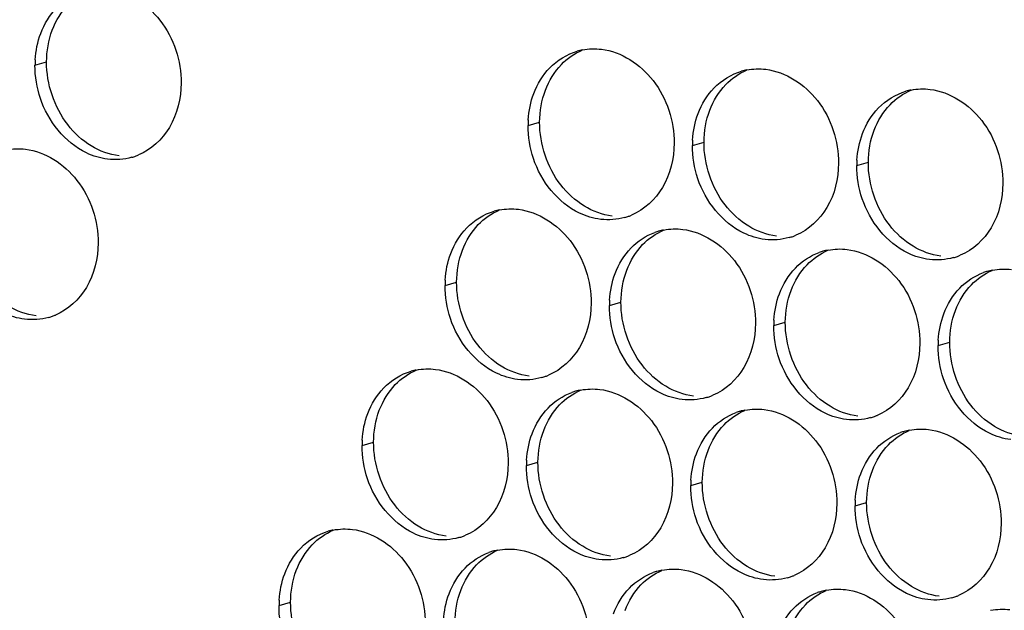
# Paper-space layout '45651_1_3' of a CAD drawing. Header units: millimetres. Extents: x -231 to 594, y 0 to 420.
# Tile 197 of 247: x 103.42 to 112.52, y 277.34 to 282.8. Entities that reach past the tile are written whole.
import ezdxf

# ---------------------------------------------------------------- set-up
doc = ezdxf.new("R2010")
doc.units = ezdxf.units.MM
doc.header["$LTSCALE"] = 32.67
doc.layers.add('02___PRT_ALL_AXES', color=7, linetype='CONTINUOUS')

psp = doc.layouts.new('45651_1_3')

# ---------------------------------------------------------------- linework, layer by layer
at = {"layer": '02___PRT_ALL_AXES', "color": 7, "linetype": 'CONTINUOUS'}
for p, q in [((103.5576, 282.3798), (103.6648, 282.4105)), ((108.1164, 281.8234), (108.2236, 281.854)), ((109.636, 281.6379), (109.7432, 281.6686)), ((111.1555, 281.4524), (111.2627, 281.4831)), ((107.3488, 280.3437), (107.456, 280.3743)), ((108.8684, 280.1582), (108.9756, 280.1889)), ((110.388, 279.9727), (110.4952, 280.0034)), ((111.9076, 279.7872), (112.0148, 279.8179)), ((106.5812, 278.8639), (106.6884, 278.8946)), ((108.1008, 278.6785), (108.208, 278.7091)), ((109.6204, 278.493), (109.7276, 278.5237)), ((111.14, 278.3075), (111.2472, 278.3382)), ((105.8137, 277.3842), (105.9209, 277.4149))]:
    psp.add_line(p, q, dxfattribs=at)
at = {"layer": '02___PRT_ALL_AXES', "color": 3, "linetype": 'CONTINUOUS'}
for centre, radius, start, end in [((108.7232, 281.9793), 0.5519, 100.97724, 105.93831), ((104.4494, 282.3754), 0.8918, 176.51802, 179.71686), ((110.2428, 281.7938), 0.5519, 100.97724, 105.93831), ((111.7624, 281.6084), 0.5519, 100.97724, 105.93831), ((109.0082, 281.819), 0.8918, 176.51802, 179.71686), ((110.5278, 281.6335), 0.8918, 176.51802, 179.71686), ((104.303, 282.0539), 0.5467, 285.94061, 289.76751), ((104.3024, 282.0552), 0.5481, 289.77289, 292.73686), ((112.0474, 281.448), 0.8918, 176.51802, 179.71686), ((107.9556, 280.4996), 0.5519, 100.97724, 105.93831), ((108.8617, 281.4975), 0.5467, 285.94061, 289.76751), ((108.8612, 281.4988), 0.5481, 289.77289, 292.73686), ((109.4752, 280.3141), 0.5519, 100.97724, 105.93831), ((109.4738, 280.3192), 0.5467, 105.94061, 109.76751), ((110.3813, 281.312), 0.5467, 285.94061, 289.76751), ((110.3808, 281.3133), 0.5481, 289.77289, 292.73686), ((110.9948, 280.1287), 0.5519, 100.97724, 105.93831), ((110.9934, 280.1337), 0.5467, 105.94061, 109.76751), ((111.9009, 281.1265), 0.5467, 285.94061, 289.76751), ((111.9003, 281.1279), 0.5481, 289.77289, 292.73686), ((112.513, 279.9482), 0.5467, 105.94061, 109.76751), ((112.5144, 279.9432), 0.5519, 100.97724, 105.93831), ((108.2406, 280.3392), 0.8918, 176.51802, 179.71686), ((109.7602, 280.1538), 0.8918, 176.51802, 179.71686), ((103.5354, 280.5742), 0.5467, 285.94061, 289.76751), ((103.5349, 280.5755), 0.5481, 289.77289, 292.73686), ((111.2798, 279.9683), 0.8918, 176.51802, 179.71686), ((112.7994, 279.7828), 0.8918, 176.51802, 179.71686), ((107.1881, 279.0199), 0.5519, 100.97724, 105.93831), ((108.0941, 280.0178), 0.5467, 285.94061, 289.76751), ((108.0936, 280.0191), 0.5481, 289.77289, 292.73686), ((108.7062, 278.8395), 0.5467, 105.94061, 109.76751), ((108.7077, 278.8344), 0.5519, 100.97724, 105.93831), ((109.6137, 279.8323), 0.5467, 285.94061, 289.76751), ((109.6132, 279.8336), 0.5481, 289.77289, 292.73686), ((110.2258, 278.654), 0.5467, 105.94061, 109.76751), ((110.2272, 278.649), 0.5519, 100.97724, 105.93831), ((111.1333, 279.6468), 0.5467, 285.94061, 289.76751), ((111.1328, 279.6482), 0.5481, 289.77289, 292.73686), ((111.7454, 278.4685), 0.5467, 105.94061, 109.76751), ((111.7468, 278.4635), 0.5519, 100.97724, 105.93831), ((107.4731, 278.8595), 0.8918, 176.51802, 179.71686), ((108.9927, 278.6741), 0.8918, 176.51802, 179.71686), ((110.5122, 278.4886), 0.8918, 176.51802, 179.71686), ((112.0318, 278.3031), 0.8918, 176.51802, 179.71686), ((106.4205, 277.5402), 0.5519, 100.97724, 105.93831), ((107.3261, 278.5394), 0.5481, 289.77289, 292.73686), ((107.3266, 278.5381), 0.5467, 285.94061, 289.76751), ((107.9387, 277.3598), 0.5467, 105.94061, 109.76751), ((107.9401, 277.3547), 0.5519, 100.97724, 105.93831), ((108.8456, 278.3539), 0.5481, 289.77289, 292.73686), ((108.8462, 278.3526), 0.5467, 285.94061, 289.76751), ((109.4583, 277.1743), 0.5467, 105.94061, 109.76751), ((109.4597, 277.1692), 0.5519, 100.97724, 105.93831), ((110.3657, 278.1671), 0.5467, 285.94061, 289.76751), ((110.3652, 278.1685), 0.5481, 289.77289, 292.73686), ((110.9778, 276.9888), 0.5467, 105.94061, 109.76751), ((110.9793, 276.9838), 0.5519, 100.97724, 105.93831), ((106.7055, 277.3798), 0.8918, 176.51802, 179.71686), ((111.8853, 277.9817), 0.5467, 285.94061, 289.76751), ((111.8848, 277.983), 0.5481, 289.77289, 292.73686)]:
    psp.add_arc(centre, radius, start, end, dxfattribs=at)
for points, knots in [([(104.2369, 283.0836), (104.4212, 283.0611), (104.7846, 282.82), (104.9094, 282.4189), (104.9084, 282.2149)], [0, 0, 0, 0, 0.476473, 1, 1, 1, 1]), ([(108.7956, 282.5271), (108.9799, 282.5047), (109.3433, 282.2635), (109.4681, 281.8625), (109.4671, 281.6585)], [0, 0, 0, 0, 0.476473, 1, 1, 1, 1]), ([(110.3152, 282.3417), (110.4995, 282.3192), (110.8629, 282.0781), (110.9877, 281.677), (110.9867, 281.473)], [0, 0, 0, 0, 0.476473, 1, 1, 1, 1]), ([(104.9084, 282.2149), (104.9077, 282.0736), (104.8447, 281.7974), (104.6321, 281.5991), (104.5143, 281.5497)], [0, 0, 0, 0, 0.525086, 1, 1, 1, 1]), ([(111.8348, 282.1562), (112.0191, 282.1337), (112.3825, 281.8926), (112.5073, 281.4915), (112.5063, 281.2875)], [0, 0, 0, 0, 0.476473, 1, 1, 1, 1]), ([(104.2291, 281.5111), (104.1615, 281.5194), (103.8812, 281.6032), (103.6775, 281.8642), (103.6075, 282.0726)], [0, 0, 0, 0, 0.236458, 1, 1, 1, 1]), ([(103.4693, 281.6039), (103.6536, 281.5814), (104.017, 281.3403), (104.1418, 280.9392), (104.1408, 280.7352)], [0, 0, 0, 0, 0.476473, 1, 1, 1, 1]), ([(109.4671, 281.6585), (109.4664, 281.5172), (109.4034, 281.241), (109.1909, 281.0427), (109.073, 280.9933)], [0, 0, 0, 0, 0.525086, 1, 1, 1, 1]), ([(108.7879, 280.9547), (108.7203, 280.963), (108.4399, 281.0468), (108.2362, 281.3078), (108.1663, 281.5162)], [0, 0, 0, 0, 0.236458, 1, 1, 1, 1]), ([(110.9867, 281.473), (110.986, 281.3317), (110.923, 281.0555), (110.7105, 280.8572), (110.5926, 280.8078)], [0, 0, 0, 0, 0.525086, 1, 1, 1, 1]), ([(110.3074, 280.7692), (110.2399, 280.7775), (109.9595, 280.8613), (109.7558, 281.1223), (109.6859, 281.3307)], [0, 0, 0, 0, 0.236458, 1, 1, 1, 1]), ([(112.5063, 281.2875), (112.5056, 281.1462), (112.4426, 280.87), (112.2301, 280.6717), (112.1122, 280.6223)], [0, 0, 0, 0, 0.525086, 1, 1, 1, 1]), ([(111.827, 280.5838), (111.7595, 280.592), (111.4791, 280.6758), (111.2754, 280.9369), (111.2055, 281.1453)], [0, 0, 0, 0, 0.236458, 1, 1, 1, 1]), ([(108.0281, 281.0474), (108.2124, 281.0249), (108.5757, 280.7838), (108.7006, 280.3828), (108.6996, 280.1788)], [0, 0, 0, 0, 0.476473, 1, 1, 1, 1]), ([(109.5476, 280.862), (109.7319, 280.8395), (110.0953, 280.5984), (110.2201, 280.1973), (110.2191, 279.9933)], [0, 0, 0, 0, 0.476473, 1, 1, 1, 1]), ([(104.1408, 280.7352), (104.1401, 280.5939), (104.0771, 280.3177), (103.8646, 280.1194), (103.7467, 280.07)], [0, 0, 0, 0, 0.525086, 1, 1, 1, 1]), ([(111.0672, 280.6765), (111.2515, 280.654), (111.6149, 280.4129), (111.7397, 280.0118), (111.7387, 279.8078)], [0, 0, 0, 0, 0.476473, 1, 1, 1, 1]), ([(103.4615, 280.0314), (103.394, 280.0397), (103.1136, 280.1235), (102.9099, 280.3845), (102.84, 280.5929)], [0, 0, 0, 0, 0.236458, 1, 1, 1, 1]), ([(108.6996, 280.1788), (108.6989, 280.0375), (108.6359, 279.7613), (108.4233, 279.563), (108.3055, 279.5136)], [0, 0, 0, 0, 0.525086, 1, 1, 1, 1]), ([(108.0203, 279.475), (107.9527, 279.4832), (107.6723, 279.5671), (107.4687, 279.8281), (107.3987, 280.0365)], [0, 0, 0, 0, 0.236458, 1, 1, 1, 1]), ([(110.2191, 279.9933), (110.2184, 279.852), (110.1555, 279.5758), (109.9429, 279.3775), (109.8251, 279.3281)], [0, 0, 0, 0, 0.525086, 1, 1, 1, 1]), ([(109.5399, 279.2895), (109.4723, 279.2978), (109.1919, 279.3816), (108.9883, 279.6426), (108.9183, 279.851)], [0, 0, 0, 0, 0.236458, 1, 1, 1, 1]), ([(111.7387, 279.8078), (111.738, 279.6665), (111.675, 279.3903), (111.4625, 279.192), (111.3446, 279.1426)], [0, 0, 0, 0, 0.525086, 1, 1, 1, 1]), ([(111.0595, 279.104), (110.9919, 279.1123), (110.7115, 279.1961), (110.5079, 279.4572), (110.4379, 279.6656)], [0, 0, 0, 0, 0.236458, 1, 1, 1, 1]), ([(107.2605, 279.5677), (107.4448, 279.5452), (107.8082, 279.3041), (107.933, 278.9031), (107.932, 278.6991)], [0, 0, 0, 0, 0.476473, 1, 1, 1, 1]), ([(112.579, 278.9186), (112.5115, 278.9268), (112.2311, 279.0107), (112.0274, 279.2717), (111.9575, 279.4801)], [0, 0, 0, 0, 0.236458, 1, 1, 1, 1]), ([(108.7801, 279.3823), (108.9644, 279.3598), (109.3278, 279.1187), (109.4526, 278.7176), (109.4516, 278.5136)], [0, 0, 0, 0, 0.476473, 1, 1, 1, 1]), ([(110.2997, 279.1968), (110.484, 279.1743), (110.8474, 278.9332), (110.9722, 278.5321), (110.9712, 278.3281)], [0, 0, 0, 0, 0.476473, 1, 1, 1, 1]), ([(111.8193, 279.0113), (112.0036, 278.9888), (112.3669, 278.7477), (112.4917, 278.3466), (112.4907, 278.1426)], [0, 0, 0, 0, 0.476473, 1, 1, 1, 1]), ([(107.932, 278.6991), (107.9313, 278.5578), (107.8683, 278.2816), (107.6558, 278.0833), (107.5379, 278.0339)], [0, 0, 0, 0, 0.525086, 1, 1, 1, 1]), ([(107.2527, 277.9953), (107.1852, 278.0035), (106.9048, 278.0874), (106.7011, 278.3484), (106.6312, 278.5568)], [0, 0, 0, 0, 0.236458, 1, 1, 1, 1]), ([(109.4516, 278.5136), (109.4509, 278.3723), (109.3879, 278.0961), (109.1754, 277.8978), (109.0575, 277.8484)], [0, 0, 0, 0, 0.525086, 1, 1, 1, 1]), ([(108.7723, 277.8098), (108.7047, 277.8181), (108.4244, 277.9019), (108.2207, 278.1629), (108.1508, 278.3713)], [0, 0, 0, 0, 0.236458, 1, 1, 1, 1]), ([(110.9712, 278.3281), (110.9705, 278.1868), (110.9075, 277.9106), (110.6949, 277.7123), (110.5771, 277.6629)], [0, 0, 0, 0, 0.525086, 1, 1, 1, 1]), ([(110.2919, 277.6243), (110.2243, 277.6326), (109.9439, 277.7164), (109.7403, 277.9774), (109.6703, 278.1858)], [0, 0, 0, 0, 0.236458, 1, 1, 1, 1]), ([(112.4907, 278.1426), (112.49, 278.0014), (112.4271, 277.7251), (112.2145, 277.5268), (112.0967, 277.4774)], [0, 0, 0, 0, 0.525086, 1, 1, 1, 1]), ([(106.4929, 278.088), (106.6772, 278.0655), (107.0406, 277.8244), (107.1654, 277.4234), (107.1644, 277.2194)], [0, 0, 0, 0, 0.476473, 1, 1, 1, 1]), ([(111.8115, 277.4389), (111.7439, 277.4471), (111.4635, 277.531), (111.2599, 277.792), (111.1899, 278.0004)], [0, 0, 0, 0, 0.236458, 1, 1, 1, 1]), ([(108.0125, 277.9026), (108.1968, 277.8801), (108.5602, 277.639), (108.685, 277.2379), (108.684, 277.0339)], [0, 0, 0, 0, 0.476473, 1, 1, 1, 1]), ([(109.5321, 277.7171), (109.7164, 277.6946), (110.0798, 277.4535), (110.2046, 277.0524), (110.2036, 276.8484)], [0, 0, 0, 0, 0.476473, 1, 1, 1, 1]), ([(111.0517, 277.5316), (111.236, 277.5091), (111.5994, 277.268), (111.7242, 276.8669), (111.7232, 276.6629)], [0, 0, 0, 0, 0.476473, 1, 1, 1, 1])]:
    psp.add_open_spline(points, degree=3, knots=knots, dxfattribs=at)
for points in [[(103.6105, 282.6744), (103.6433, 282.7616), (103.6935, 282.8446), (103.7582, 282.9116)], [(103.5593, 282.4295), (103.5643, 282.5128), (103.5811, 282.5964), (103.6105, 282.6744)], [(108.3169, 282.3552), (108.386, 282.4266), (108.4761, 282.4827), (108.5716, 282.51)], [(108.6181, 282.5212), (108.6762, 282.5324), (108.7369, 282.5343), (108.7956, 282.5271)], [(103.6075, 282.0726), (103.5745, 282.171), (103.5571, 282.2761), (103.5576, 282.3798)], [(108.1693, 282.118), (108.2021, 282.2051), (108.2522, 282.2882), (108.3169, 282.3552)], [(109.8365, 282.1697), (109.9055, 282.2412), (109.9957, 282.2973), (110.0912, 282.3246)], [(110.1377, 282.3357), (110.1958, 282.347), (110.2564, 282.3488), (110.3152, 282.3417)], [(109.6889, 281.9325), (109.7217, 282.0196), (109.7718, 282.1027), (109.8365, 282.1697)], [(111.3561, 281.9842), (111.4251, 282.0557), (111.5153, 282.1118), (111.6108, 282.1391)], [(111.6573, 282.1502), (111.7154, 282.1615), (111.776, 282.1634), (111.8348, 282.1562)], [(108.118, 281.8731), (108.1231, 281.9563), (108.1399, 282.0399), (108.1693, 282.118)], [(111.2084, 281.747), (111.2412, 281.8342), (111.2914, 281.9172), (111.3561, 281.9842)], [(109.6376, 281.6876), (109.6427, 281.7709), (109.6595, 281.8544), (109.6889, 281.9325)], [(108.1663, 281.5162), (108.1333, 281.6145), (108.1159, 281.7196), (108.1164, 281.8234)], [(111.1572, 281.5022), (111.1622, 281.5854), (111.1791, 281.669), (111.2084, 281.747)], [(103.2918, 281.5979), (103.3499, 281.6092), (103.4105, 281.611), (103.4693, 281.6039)], [(109.6859, 281.3307), (109.6529, 281.4291), (109.6354, 281.5342), (109.636, 281.6379)], [(104.4531, 281.5282), (104.3811, 281.5077), (104.3034, 281.5021), (104.2291, 281.5111)], [(111.2055, 281.1453), (111.1725, 281.2436), (111.155, 281.3487), (111.1555, 281.4524)], [(107.8505, 281.0415), (107.9087, 281.0527), (107.9693, 281.0546), (108.0281, 281.0474)], [(107.5494, 280.8755), (107.6184, 280.9469), (107.7085, 281.003), (107.8041, 281.0303)], [(109.0119, 280.9718), (108.9399, 280.9512), (108.8622, 280.9456), (108.7879, 280.9547)], [(107.4017, 280.6383), (107.4345, 280.7254), (107.4847, 280.8085), (107.5494, 280.8755)], [(109.3701, 280.856), (109.4282, 280.8673), (109.4889, 280.8691), (109.5476, 280.862)], [(109.069, 280.69), (109.1298, 280.753), (109.2065, 280.804), (109.2889, 280.8337)], [(110.5314, 280.7863), (110.4594, 280.7658), (110.3818, 280.7602), (110.3074, 280.7692)], [(108.9213, 280.4528), (108.9541, 280.5399), (109.0043, 280.623), (109.069, 280.69)], [(110.8897, 280.6705), (110.9478, 280.6818), (111.0085, 280.6837), (111.0672, 280.6765)], [(107.3504, 280.3934), (107.3555, 280.4766), (107.3723, 280.5602), (107.4017, 280.6383)], [(110.5885, 280.5045), (110.6494, 280.5675), (110.7261, 280.6186), (110.8085, 280.6482)], [(112.051, 280.6009), (111.979, 280.5803), (111.9014, 280.5747), (111.827, 280.5838)], [(110.4409, 280.2673), (110.4737, 280.3545), (110.5238, 280.4375), (110.5885, 280.5045)], [(112.4093, 280.485), (112.4674, 280.4963), (112.528, 280.4982), (112.5868, 280.491)], [(108.87, 280.2079), (108.8751, 280.2912), (108.8919, 280.3747), (108.9213, 280.4528)], [(112.1081, 280.319), (112.169, 280.382), (112.2457, 280.4331), (112.3281, 280.4627)], [(107.3987, 280.0365), (107.3657, 280.1348), (107.3483, 280.2399), (107.3488, 280.3437)], [(111.9605, 280.0818), (111.9933, 280.169), (112.0434, 280.252), (112.1081, 280.319)], [(110.3896, 280.0225), (110.3947, 280.1057), (110.4115, 280.1893), (110.4409, 280.2673)], [(108.9183, 279.851), (108.8853, 279.9494), (108.8679, 280.0545), (108.8684, 280.1582)], [(103.6855, 280.0485), (103.6135, 280.028), (103.5359, 280.0224), (103.4615, 280.0314)], [(111.9092, 279.837), (111.9143, 279.9202), (111.9311, 280.0038), (111.9605, 280.0818)], [(110.4379, 279.6656), (110.4049, 279.7639), (110.3875, 279.869), (110.388, 279.9727)], [(111.9575, 279.4801), (111.9245, 279.5784), (111.907, 279.6835), (111.9076, 279.7872)], [(106.7818, 279.3957), (106.8508, 279.4672), (106.941, 279.5233), (107.0365, 279.5506)], [(107.083, 279.5617), (107.1411, 279.573), (107.2017, 279.5749), (107.2605, 279.5677)], [(108.2443, 279.4921), (108.1723, 279.4715), (108.0946, 279.4659), (108.0203, 279.475)], [(106.6341, 279.1585), (106.667, 279.2457), (106.7171, 279.3288), (106.7818, 279.3957)], [(108.3014, 279.2103), (108.3622, 279.2733), (108.4389, 279.3243), (108.5213, 279.354)], [(108.6026, 279.3763), (108.6607, 279.3875), (108.7213, 279.3894), (108.7801, 279.3823)], [(109.7639, 279.3066), (109.6919, 279.2861), (109.6142, 279.2804), (109.5399, 279.2895)], [(106.5829, 278.9137), (106.5879, 278.9969), (106.6048, 279.0805), (106.6341, 279.1585)], [(108.1537, 278.9731), (108.1865, 279.0602), (108.2367, 279.1433), (108.3014, 279.2103)], [(109.821, 279.0248), (109.8818, 279.0878), (109.9585, 279.1389), (110.0409, 279.1685)], [(110.1221, 279.1908), (110.1803, 279.2021), (110.2409, 279.204), (110.2997, 279.1968)], [(111.2835, 279.1212), (111.2115, 279.1006), (111.1338, 279.095), (111.0595, 279.104)], [(108.1025, 278.7282), (108.1075, 278.8115), (108.1244, 278.895), (108.1537, 278.9731)], [(109.6733, 278.7876), (109.7061, 278.8748), (109.7563, 278.9578), (109.821, 279.0248)], [(111.3406, 278.8393), (111.4014, 278.9023), (111.4781, 278.9534), (111.5605, 278.983)], [(111.6417, 279.0053), (111.6998, 279.0166), (111.7605, 279.0185), (111.8193, 279.0113)], [(106.6312, 278.5568), (106.5982, 278.6551), (106.5807, 278.7602), (106.5812, 278.8639)], [(109.622, 278.5428), (109.6271, 278.626), (109.6439, 278.7096), (109.6733, 278.7876)], [(111.1929, 278.6021), (111.2257, 278.6893), (111.2759, 278.7723), (111.3406, 278.8393)], [(108.1508, 278.3713), (108.1177, 278.4697), (108.1003, 278.5747), (108.1008, 278.6785)], [(111.1416, 278.3573), (111.1467, 278.4405), (111.1635, 278.5241), (111.1929, 278.6021)], [(109.6703, 278.1858), (109.6373, 278.2842), (109.6199, 278.3893), (109.6204, 278.493)], [(111.1899, 278.0004), (111.1569, 278.0987), (111.1395, 278.2038), (111.14, 278.3075)], [(106.0142, 277.916), (106.0833, 277.9875), (106.1734, 278.0436), (106.2689, 278.0709)], [(106.3154, 278.082), (106.3735, 278.0933), (106.4342, 278.0952), (106.4929, 278.088)], [(107.4767, 278.0124), (107.4047, 277.9918), (107.3271, 277.9862), (107.2527, 277.9953)], [(105.8666, 277.6788), (105.8994, 277.766), (105.9495, 277.849), (106.0142, 277.916)], [(107.5338, 277.7306), (107.5947, 277.7936), (107.6714, 277.8446), (107.7538, 277.8743)], [(107.835, 277.8966), (107.8931, 277.9078), (107.9537, 277.9097), (108.0125, 277.9026)], [(108.9963, 277.8269), (108.9243, 277.8064), (108.8466, 277.8007), (108.7723, 277.8098)], [(105.8153, 277.434), (105.8204, 277.5172), (105.8372, 277.6008), (105.8666, 277.6788)], [(107.3862, 277.4934), (107.419, 277.5805), (107.4691, 277.6636), (107.5338, 277.7306)], [(109.0534, 277.5451), (109.1142, 277.6081), (109.1909, 277.6592), (109.2734, 277.6888)], [(109.3546, 277.7111), (109.4127, 277.7224), (109.4733, 277.7242), (109.5321, 277.7171)], [(110.5159, 277.6414), (110.4439, 277.6209), (110.3662, 277.6153), (110.2919, 277.6243)], [(107.3349, 277.2485), (107.34, 277.3318), (107.3568, 277.4153), (107.3862, 277.4934)], [(108.9057, 277.3079), (108.9386, 277.3951), (108.9887, 277.4781), (109.0534, 277.5451)], [(110.573, 277.3596), (110.6338, 277.4226), (110.7105, 277.4737), (110.7929, 277.5033)], [(110.8742, 277.5256), (110.9323, 277.5369), (110.9929, 277.5388), (111.0517, 277.5316)], [(112.0355, 277.456), (111.9635, 277.4354), (111.8858, 277.4298), (111.8115, 277.4389)], [(105.8636, 277.0771), (105.8306, 277.1754), (105.8132, 277.2805), (105.8137, 277.3842)], [(110.4253, 277.1224), (110.4581, 277.2096), (110.5083, 277.2926), (110.573, 277.3596)], [(112.3937, 277.3401), (112.4519, 277.3514), (112.5125, 277.3533), (112.5713, 277.3461)]]:
    psp.add_open_spline(points, degree=3, dxfattribs=at)
at = {"layer": '02___PRT_ALL_AXES', "color": 7, "linetype": 'CONTINUOUS'}
for points in [[(103.7177, 282.7051), (103.7505, 282.7922), (103.8007, 282.8753), (103.8654, 282.9423)], [(103.6648, 282.4105), (103.6653, 282.5102), (103.6826, 282.6117), (103.7177, 282.7051)], [(108.4241, 282.3858), (108.4786, 282.4422), (108.5454, 282.489), (108.6177, 282.5192)], [(103.8599, 281.8304), (103.7351, 281.9917), (103.6638, 282.2065), (103.6648, 282.4105)], [(108.2765, 282.1486), (108.3093, 282.2358), (108.3594, 282.3188), (108.4241, 282.3858)], [(109.9437, 282.2004), (109.9981, 282.2567), (110.065, 282.3035), (110.1372, 282.3338)], [(108.2236, 281.854), (108.2241, 281.9538), (108.2413, 282.0553), (108.2765, 282.1486)], [(109.7961, 281.9632), (109.8289, 282.0503), (109.879, 282.1334), (109.9437, 282.2004)], [(111.4633, 282.0149), (111.5177, 282.0712), (111.5846, 282.118), (111.6568, 282.1483)], [(109.7432, 281.6686), (109.7436, 281.7683), (109.7609, 281.8698), (109.7961, 281.9632)], [(111.3156, 281.7777), (111.3484, 281.8649), (111.3986, 281.9479), (111.4633, 282.0149)], [(108.4186, 281.274), (108.2938, 281.4353), (108.2226, 281.65), (108.2236, 281.854)], [(104.0781, 281.6332), (103.9943, 281.684), (103.9199, 281.7528), (103.8599, 281.8304)], [(111.2627, 281.4831), (111.2632, 281.5829), (111.2805, 281.6843), (111.3156, 281.7777)], [(104.3363, 281.5418), (104.2457, 281.5529), (104.1562, 281.5859), (104.0781, 281.6332)], [(109.9382, 281.0885), (109.8134, 281.2498), (109.7421, 281.4646), (109.7432, 281.6686)], [(111.4578, 280.903), (111.333, 281.0644), (111.2617, 281.2791), (111.2627, 281.4831)], [(108.6369, 281.0768), (108.553, 281.1276), (108.4786, 281.1964), (108.4186, 281.274)], [(107.6566, 280.9061), (107.711, 280.9625), (107.7778, 281.0093), (107.8501, 281.0395)], [(108.8951, 280.9854), (108.8044, 280.9964), (108.715, 281.0295), (108.6369, 281.0768)], [(110.1565, 280.8913), (110.0726, 280.9421), (109.9982, 281.0109), (109.9382, 281.0885)], [(107.5089, 280.6689), (107.5417, 280.7561), (107.5919, 280.8391), (107.6566, 280.9061)], [(109.1761, 280.7207), (109.2306, 280.777), (109.2974, 280.8238), (109.3697, 280.8541)], [(110.4146, 280.7999), (110.324, 280.811), (110.2346, 280.844), (110.1565, 280.8913)], [(111.6761, 280.7058), (111.5922, 280.7566), (111.5178, 280.8254), (111.4578, 280.903)], [(109.0285, 280.4835), (109.0613, 280.5706), (109.1114, 280.6537), (109.1761, 280.7207)], [(111.9342, 280.6144), (111.8436, 280.6255), (111.7541, 280.6585), (111.6761, 280.7058)], [(107.456, 280.3743), (107.4565, 280.4741), (107.4738, 280.5756), (107.5089, 280.6689)], [(110.6957, 280.5352), (110.7502, 280.5915), (110.817, 280.6383), (110.8893, 280.6686)], [(110.5481, 280.298), (110.5809, 280.3851), (110.631, 280.4682), (110.6957, 280.5352)], [(108.9756, 280.1889), (108.9761, 280.2886), (108.9933, 280.3901), (109.0285, 280.4835)], [(112.2153, 280.3497), (112.2697, 280.4061), (112.3366, 280.4528), (112.4088, 280.4831)], [(107.6511, 279.7942), (107.5263, 279.9556), (107.455, 280.1703), (107.456, 280.3743)], [(112.0677, 280.1125), (112.1005, 280.1997), (112.1506, 280.2827), (112.2153, 280.3497)], [(110.4952, 280.0034), (110.4957, 280.1031), (110.5129, 280.2046), (110.5481, 280.298)], [(103.5687, 280.0621), (103.4781, 280.0732), (103.3887, 280.1062), (103.3106, 280.1535)], [(109.1707, 279.6088), (109.0458, 279.7701), (108.9746, 279.9849), (108.9756, 280.1889)], [(112.0148, 279.8179), (112.0153, 279.9177), (112.0325, 280.0191), (112.0677, 280.1125)], [(110.6902, 279.4233), (110.5654, 279.5847), (110.4942, 279.7994), (110.4952, 280.0034)], [(107.8693, 279.5971), (107.7855, 279.6479), (107.7111, 279.7167), (107.6511, 279.7942)], [(112.2098, 279.2378), (112.085, 279.3992), (112.0138, 279.6139), (112.0148, 279.8179)], [(108.1275, 279.5057), (108.0369, 279.5167), (107.9474, 279.5498), (107.8693, 279.5971)], [(109.3889, 279.4116), (109.3051, 279.4624), (109.2306, 279.5312), (109.1707, 279.6088)], [(106.889, 279.4264), (106.9434, 279.4828), (107.0103, 279.5296), (107.0825, 279.5598)], [(106.7413, 279.1892), (106.7742, 279.2764), (106.8243, 279.3594), (106.889, 279.4264)], [(109.6471, 279.3202), (109.5565, 279.3313), (109.467, 279.3643), (109.3889, 279.4116)], [(110.9085, 279.2261), (110.8246, 279.2769), (110.7502, 279.3457), (110.6902, 279.4233)], [(108.4086, 279.2409), (108.463, 279.2973), (108.5298, 279.3441), (108.6021, 279.3744)], [(108.2609, 279.0037), (108.2937, 279.0909), (108.3439, 279.174), (108.4086, 279.2409)], [(111.1667, 279.1347), (111.076, 279.1458), (110.9866, 279.1788), (110.9085, 279.2261)], [(112.4281, 279.0406), (112.3442, 279.0914), (112.2698, 279.1603), (112.2098, 279.2378)], [(106.6884, 278.8946), (106.6889, 278.9944), (106.7062, 279.0959), (106.7413, 279.1892)], [(109.9282, 279.0555), (109.9826, 279.1118), (110.0494, 279.1586), (110.1217, 279.1889)], [(109.7805, 278.8183), (109.8133, 278.9054), (109.8635, 278.9885), (109.9282, 279.0555)], [(112.6862, 278.9492), (112.5956, 278.9603), (112.5062, 278.9933), (112.4281, 279.0406)], [(108.208, 278.7091), (108.2085, 278.8089), (108.2258, 278.9104), (108.2609, 279.0037)], [(111.4478, 278.87), (111.5022, 278.9264), (111.569, 278.9731), (111.6413, 279.0034)], [(106.8835, 278.3145), (106.7587, 278.4759), (106.6874, 278.6906), (106.6884, 278.8946)], [(111.3001, 278.6328), (111.3329, 278.72), (111.3831, 278.803), (111.4478, 278.87)], [(109.7276, 278.5237), (109.7281, 278.6234), (109.7454, 278.7249), (109.7805, 278.8183)], [(108.4031, 278.1291), (108.2783, 278.2904), (108.207, 278.5051), (108.208, 278.7091)], [(111.2472, 278.3382), (111.2477, 278.438), (111.2649, 278.5394), (111.3001, 278.6328)], [(109.9227, 277.9436), (109.7979, 278.105), (109.7266, 278.3197), (109.7276, 278.5237)], [(107.1018, 278.1174), (107.0179, 278.1682), (106.9435, 278.237), (106.8835, 278.3145)], [(111.4423, 277.7581), (111.3174, 277.9195), (111.2462, 278.1342), (111.2472, 278.3382)], [(108.6214, 277.9319), (108.5375, 277.9827), (108.4631, 278.0515), (108.4031, 278.1291)], [(106.1214, 277.9467), (106.1759, 278.0031), (106.2427, 278.0498), (106.315, 278.0801)], [(107.3599, 278.026), (107.2693, 278.037), (107.1798, 278.0701), (107.1018, 278.1174)], [(105.9738, 277.7095), (106.0066, 277.7967), (106.0567, 277.8797), (106.1214, 277.9467)], [(110.1409, 277.7464), (110.0571, 277.7972), (109.9827, 277.866), (109.9227, 277.9436)], [(107.641, 277.7612), (107.6955, 277.8176), (107.7623, 277.8644), (107.8345, 277.8947)], [(108.8795, 277.8405), (108.7889, 277.8516), (108.6994, 277.8846), (108.6214, 277.9319)], [(107.4934, 277.524), (107.5262, 277.6112), (107.5763, 277.6943), (107.641, 277.7612)], [(111.6605, 277.5609), (111.5767, 277.6117), (111.5022, 277.6806), (111.4423, 277.7581)], [(105.9209, 277.4149), (105.9214, 277.5147), (105.9386, 277.6161), (105.9738, 277.7095)], [(109.1606, 277.5758), (109.215, 277.6321), (109.2819, 277.6789), (109.3541, 277.7092)], [(110.3991, 277.655), (110.3085, 277.6661), (110.219, 277.6991), (110.1409, 277.7464)], [(109.0129, 277.3386), (109.0458, 277.4257), (109.0959, 277.5088), (109.1606, 277.5758)], [(107.4405, 277.2294), (107.441, 277.3292), (107.4582, 277.4307), (107.4934, 277.524)], [(110.6802, 277.3903), (110.7346, 277.4466), (110.8015, 277.4934), (110.8737, 277.5237)], [(111.9187, 277.4695), (111.8281, 277.4806), (111.7386, 277.5136), (111.6605, 277.5609)], [(106.1159, 276.8348), (105.9911, 276.9962), (105.9199, 277.2109), (105.9209, 277.4149)], [(110.5325, 277.1531), (110.5653, 277.2403), (110.6155, 277.3233), (110.6802, 277.3903)]]:
    psp.add_open_spline(points, degree=3, dxfattribs=at)

doc.saveas('drawing.dxf')
